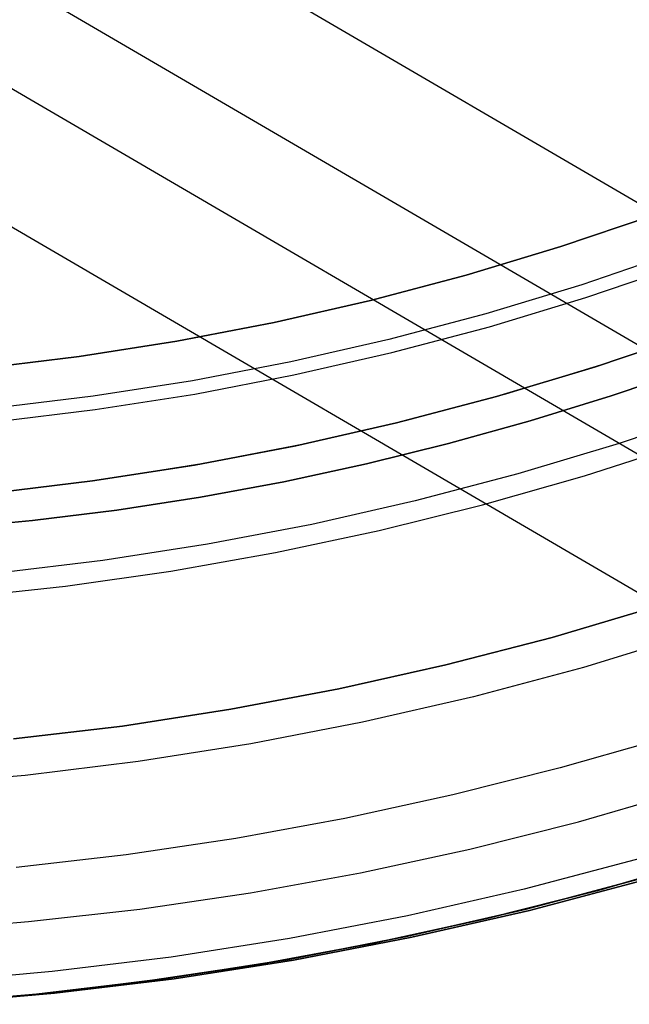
# Model space of a CAD drawing. Header units: millimetres. Extents: x 10871 to 12032, y -2698 to -1680.
# Tile 55 of 183: x 11458 to 11470, y -2117 to -2097. Entities that reach past the tile are written whole.
import ezdxf

# ---------------------------------------------------------------- set-up
doc = ezdxf.new("R2010")
doc.units = ezdxf.units.MM
doc.layers.add('1', color=7, linetype='Continuous')
doc.layers.add('color', color=7, linetype='Continuous')

msp = doc.modelspace()

# ---------------------------------------------------------------- linework, layer by layer
at = {"layer": '1', "color": 7, "true_color": 0xffffff}
for p, q in [((11462.391, -2096.073, 70.904), (11473.487, -2102.547, 70.904)), ((11458.723, -2096.758, 76.403), (11476.788, -2107.298, 76.403)), ((11455.616, -2097.12, 42.804), (11479.313, -2110.946, 42.804)), ((11451.209, -2097.3, 34.804), (11482.49, -2115.55, 34.804)), ((11470.677, -2100.953, 206.567), (11468.814, -2101.587, 206.567)), ((11468.814, -2101.587, 208.385), (11470.677, -2100.953, 208.385)), ((11468.814, -2101.587, 206.567), (11470.677, -2100.953, 206.567)), ((11470.677, -2100.953, 208.385), (11468.814, -2101.587, 208.385)), ((11470.677, -2100.953, 207.476), (11468.814, -2101.587, 207.476)), ((11468.814, -2101.587, 206.567), (11466.93, -2102.157, 206.567)), ((11466.93, -2102.157, 208.385), (11468.814, -2101.587, 208.385)), ((11466.93, -2102.157, 206.567), (11468.814, -2101.587, 206.567)), ((11468.814, -2101.587, 208.385), (11466.93, -2102.157, 208.385)), ((11468.814, -2101.587, 207.476), (11466.93, -2102.157, 207.476)), ((11471.117, -2101.701, 208.385), (11469.228, -2102.344, 208.385)), ((11471.117, -2101.701, 208.385), (11469.228, -2102.344, 208.385)), ((11469.31, -2102.6, 208.403), (11471.208, -2101.954, 208.403)), ((11466.93, -2102.157, 206.567), (11465.028, -2102.66, 206.567)), ((11465.028, -2102.66, 208.385), (11466.93, -2102.157, 208.385)), ((11465.028, -2102.66, 206.567), (11466.93, -2102.157, 206.567)), ((11466.93, -2102.157, 208.385), (11465.028, -2102.66, 208.385)), ((11466.93, -2102.157, 207.476), (11465.028, -2102.66, 207.476)), ((11469.228, -2102.344, 208.385), (11467.318, -2102.921, 208.385)), ((11469.228, -2102.344, 208.385), (11467.318, -2102.921, 208.385)), ((11465.028, -2102.66, 206.567), (11463.109, -2103.098, 206.567)), ((11463.109, -2103.098, 208.385), (11465.028, -2102.66, 208.385)), ((11463.109, -2103.098, 206.567), (11465.028, -2102.66, 206.567)), ((11465.028, -2102.66, 208.385), (11463.109, -2103.098, 208.385)), ((11465.028, -2102.66, 207.476), (11463.109, -2103.098, 207.476)), ((11467.391, -2103.18, 208.403), (11469.31, -2102.6, 208.403)), ((11467.318, -2102.921, 208.385), (11465.389, -2103.432, 208.385)), ((11467.318, -2102.921, 208.385), (11465.389, -2103.432, 208.385)), ((11463.109, -2103.098, 206.567), (11461.176, -2103.47, 206.567)), ((11461.176, -2103.47, 208.385), (11463.109, -2103.098, 208.385)), ((11461.176, -2103.47, 206.567), (11463.109, -2103.098, 206.567)), ((11463.109, -2103.098, 208.385), (11461.176, -2103.47, 208.385)), ((11463.109, -2103.098, 207.476), (11461.176, -2103.47, 207.476)), ((11465.453, -2103.693, 208.403), (11467.391, -2103.18, 208.403)), ((11471.647, -2103.248, 70.904), (11469.69, -2103.919, 70.904)), ((11471.647, -2103.248, 70.904), (11469.69, -2103.919, 70.904)), ((11465.389, -2103.432, 208.385), (11463.443, -2103.876, 208.385)), ((11465.389, -2103.432, 208.385), (11463.443, -2103.876, 208.385)), ((11461.176, -2103.47, 206.567), (11459.232, -2103.774, 206.567)), ((11459.232, -2103.774, 208.385), (11461.176, -2103.47, 208.385)), ((11459.232, -2103.774, 206.567), (11461.176, -2103.47, 206.567)), ((11461.176, -2103.47, 208.385), (11459.232, -2103.774, 208.385)), ((11461.176, -2103.47, 207.476), (11459.232, -2103.774, 207.476)), ((11459.232, -2103.774, 206.567), (11457.278, -2104.012, 206.567)), ((11457.278, -2104.012, 208.385), (11459.232, -2103.774, 208.385)), ((11457.278, -2104.012, 206.567), (11459.232, -2103.774, 206.567)), ((11459.232, -2103.774, 208.385), (11457.278, -2104.012, 208.385)), ((11459.232, -2103.774, 207.476), (11457.278, -2104.012, 207.476)), ((11463.498, -2104.139, 208.403), (11465.453, -2103.693, 208.403)), ((11463.443, -2103.876, 208.385), (11461.484, -2104.253, 208.385)), ((11463.443, -2103.876, 208.385), (11461.484, -2104.253, 208.385)), ((11469.69, -2103.919, 70.904), (11467.712, -2104.52, 70.904)), ((11469.69, -2103.919, 70.904), (11467.712, -2104.52, 70.904)), ((11469.81, -2104.556, 206.672), (11471.404, -2104.015, 206.672)), ((11471.404, -2104.015, 206.672), (11469.81, -2104.556, 206.672)), ((11461.53, -2104.518, 208.403), (11463.498, -2104.139, 208.403)), ((11461.484, -2104.253, 208.385), (11459.512, -2104.562, 208.385)), ((11461.484, -2104.253, 208.385), (11459.512, -2104.562, 208.385)), ((11459.512, -2104.562, 208.385), (11457.531, -2104.802, 208.385)), ((11459.512, -2104.562, 208.385), (11457.531, -2104.802, 208.385)), ((11459.549, -2104.828, 208.403), (11461.53, -2104.518, 208.403)), ((11467.712, -2104.52, 70.904), (11465.714, -2105.053, 70.904)), ((11467.712, -2104.52, 70.904), (11465.714, -2105.053, 70.904)), ((11468.202, -2105.052, 206.672), (11469.81, -2104.556, 206.672)), ((11469.81, -2104.556, 206.672), (11468.202, -2105.052, 206.672)), ((11457.559, -2105.069, 208.403), (11459.549, -2104.828, 208.403)), ((11465.714, -2105.053, 70.904), (11463.698, -2105.516, 70.904)), ((11465.714, -2105.053, 70.904), (11463.698, -2105.516, 70.904)), ((11466.58, -2105.502, 206.672), (11468.202, -2105.052, 206.672)), ((11468.202, -2105.052, 206.672), (11466.58, -2105.502, 206.672)), ((11463.698, -2105.516, 70.904), (11461.668, -2105.909, 70.904)), ((11463.698, -2105.516, 70.904), (11461.668, -2105.909, 70.904)), ((11464.946, -2105.905, 206.672), (11466.58, -2105.502, 206.672)), ((11466.58, -2105.502, 206.672), (11464.946, -2105.905, 206.672)), ((11461.668, -2105.909, 70.904), (11459.625, -2106.231, 70.904)), ((11461.668, -2105.909, 70.904), (11459.625, -2106.231, 70.904)), ((11463.3, -2106.261, 206.672), (11464.946, -2105.905, 206.672)), ((11464.946, -2105.905, 206.672), (11463.3, -2106.261, 206.672)), ((11459.625, -2106.231, 70.904), (11457.572, -2106.482, 70.904)), ((11459.625, -2106.231, 70.904), (11457.572, -2106.482, 70.904)), ((11461.644, -2106.568, 206.672), (11463.3, -2106.261, 206.672)), ((11463.3, -2106.261, 206.672), (11461.644, -2106.568, 206.672)), ((11459.979, -2106.826, 206.672), (11461.644, -2106.568, 206.672)), ((11461.644, -2106.568, 206.672), (11459.979, -2106.826, 206.672)), ((11458.306, -2107.034, 206.672), (11459.979, -2106.826, 206.672)), ((11459.979, -2106.826, 206.672), (11458.306, -2107.034, 206.672)), ((11456.626, -2107.192, 206.672), (11458.306, -2107.034, 206.672)), ((11458.306, -2107.034, 206.672), (11456.626, -2107.192, 206.672)), ((11470.732, -2108.735, 65.998), (11468.639, -2109.356, 65.998)), ((11468.639, -2109.356, 65.998), (11470.732, -2108.735, 65.998)), ((11471.429, -2109.294, 76.403), (11469.262, -2109.954, 76.403)), ((11471.429, -2109.294, 76.403), (11469.262, -2109.954, 76.403)), ((11468.639, -2109.356, 65.998), (11466.525, -2109.905, 65.998)), ((11466.525, -2109.905, 65.998), (11468.639, -2109.356, 65.998)), ((11466.525, -2109.905, 65.998), (11464.395, -2110.382, 65.998)), ((11464.395, -2110.382, 65.998), (11466.525, -2109.905, 65.998)), ((11469.262, -2109.954, 76.403), (11467.074, -2110.537, 76.403)), ((11469.262, -2109.954, 76.403), (11467.074, -2110.537, 76.403)), ((11464.395, -2110.382, 65.998), (11462.249, -2110.787, 65.998)), ((11462.249, -2110.787, 65.998), (11464.395, -2110.382, 65.998)), ((11467.074, -2110.537, 76.403), (11464.868, -2111.044, 76.403)), ((11467.074, -2110.537, 76.403), (11464.868, -2111.044, 76.403)), ((11462.249, -2110.787, 65.998), (11460.091, -2111.119, 65.998)), ((11460.091, -2111.119, 65.998), (11462.249, -2110.787, 65.998)), ((11464.868, -2111.044, 76.403), (11462.644, -2111.474, 76.403)), ((11464.868, -2111.044, 76.403), (11462.644, -2111.474, 76.403)), ((11460.091, -2111.119, 65.998), (11457.923, -2111.377, 65.998)), ((11457.923, -2111.377, 65.998), (11460.091, -2111.119, 65.998)), ((11462.644, -2111.474, 76.403), (11460.408, -2111.827, 76.403)), ((11462.644, -2111.474, 76.403), (11460.408, -2111.827, 76.403)), ((11470.917, -2111.345, 63.451), (11468.801, -2111.952, 63.451)), ((11460.408, -2111.827, 76.403), (11458.16, -2112.101, 76.403)), ((11460.408, -2111.827, 76.403), (11458.16, -2112.101, 76.403)), ((11468.801, -2111.952, 63.451), (11466.665, -2112.49, 63.451)), ((11458.16, -2112.101, 76.403), (11455.904, -2112.298, 76.403)), ((11458.16, -2112.101, 76.403), (11455.904, -2112.298, 76.403)), ((11469.163, -2113.023, 44.653), (11471.302, -2112.406, 44.653)), ((11469.163, -2113.023, 44.653), (11471.302, -2112.406, 44.653)), ((11466.665, -2112.49, 63.451), (11464.513, -2112.958, 63.451)), ((11464.513, -2112.958, 63.451), (11462.346, -2113.354, 63.451)), ((11467.004, -2113.567, 44.653), (11469.163, -2113.023, 44.653)), ((11467.004, -2113.567, 44.653), (11469.163, -2113.023, 44.653)), ((11462.346, -2113.354, 63.451), (11460.168, -2113.679, 63.451)), ((11464.829, -2114.038, 44.653), (11467.004, -2113.567, 44.653)), ((11464.829, -2114.038, 44.653), (11467.004, -2113.567, 44.653)), ((11460.168, -2113.679, 63.451), (11457.98, -2113.932, 63.451)), ((11470.388, -2113.755, 138.188), (11468.084, -2114.366, 138.188)), ((11469.572, -2114.381, 59.909), (11471.782, -2113.742, 59.909)), ((11471.782, -2113.742, 59.909), (11469.572, -2114.381, 59.909)), ((11469.573, -2114.382, 60.904), (11471.782, -2113.744, 60.904)), ((11471.782, -2113.744, 60.904), (11469.573, -2114.382, 60.904)), ((11471.782, -2113.744, 60.406), (11469.573, -2114.382, 60.406)), ((11462.638, -2114.436, 44.653), (11464.829, -2114.038, 44.653)), ((11462.638, -2114.436, 44.653), (11464.829, -2114.038, 44.653)), ((11470.456, -2114.137, 42.804), (11468.122, -2114.759, 42.804)), ((11468.122, -2114.759, 42.804), (11470.456, -2114.137, 42.804)), ((11470.456, -2114.137, 51.854), (11468.122, -2114.759, 51.854)), ((11468.187, -2114.785, 46.153), (11470.506, -2114.171, 46.153)), ((11470.506, -2114.171, 53.153), (11468.187, -2114.785, 53.153)), ((11468.187, -2114.785, 46.153), (11470.506, -2114.171, 46.153)), ((11468.187, -2114.785, 49.653), (11470.506, -2114.171, 49.653)), ((11468.187, -2114.785, 53.153), (11470.506, -2114.171, 53.153)), ((11468.084, -2114.366, 138.188), (11465.759, -2114.896, 138.188)), ((11467.342, -2114.946, 59.909), (11469.572, -2114.381, 59.909)), ((11469.572, -2114.381, 59.909), (11467.342, -2114.946, 59.909)), ((11467.343, -2114.948, 60.904), (11469.573, -2114.382, 60.904)), ((11469.573, -2114.382, 60.904), (11467.343, -2114.948, 60.904)), ((11469.573, -2114.382, 60.406), (11467.343, -2114.948, 60.406)), ((11460.436, -2114.759, 44.653), (11462.638, -2114.436, 44.653)), ((11460.436, -2114.759, 44.653), (11462.638, -2114.436, 44.653)), ((11458.224, -2115.008, 44.653), (11460.436, -2114.759, 44.653)), ((11458.224, -2115.008, 44.653), (11460.436, -2114.759, 44.653)), ((11468.122, -2114.759, 42.804), (11465.768, -2115.3, 42.804)), ((11465.768, -2115.3, 42.804), (11468.122, -2114.759, 42.804)), ((11468.122, -2114.759, 51.854), (11465.768, -2115.3, 51.854)), ((11465.848, -2115.319, 46.153), (11468.187, -2114.785, 46.153)), ((11468.187, -2114.785, 53.153), (11465.848, -2115.319, 53.153)), ((11465.848, -2115.319, 46.153), (11468.187, -2114.785, 46.153)), ((11465.848, -2115.319, 49.653), (11468.187, -2114.785, 49.653)), ((11465.848, -2115.319, 53.153), (11468.187, -2114.785, 53.153)), ((11456.004, -2115.182, 44.653), (11458.224, -2115.008, 44.653)), ((11456.004, -2115.182, 44.653), (11458.224, -2115.008, 44.653)), ((11465.759, -2114.896, 138.188), (11463.418, -2115.346, 138.188)), ((11465.095, -2115.437, 59.909), (11467.342, -2114.946, 59.909)), ((11467.342, -2114.946, 59.909), (11465.095, -2115.437, 59.909)), ((11465.095, -2115.439, 60.904), (11467.343, -2114.948, 60.904)), ((11467.343, -2114.948, 60.904), (11465.095, -2115.439, 60.904)), ((11467.343, -2114.948, 60.406), (11465.095, -2115.439, 60.406)), ((11463.418, -2115.346, 138.188), (11461.062, -2115.715, 138.188)), ((11465.768, -2115.3, 42.804), (11463.396, -2115.759, 42.804)), ((11463.396, -2115.759, 42.804), (11465.768, -2115.3, 42.804)), ((11465.768, -2115.3, 51.854), (11463.396, -2115.759, 51.854)), ((11463.492, -2115.772, 46.153), (11465.848, -2115.319, 46.153)), ((11465.848, -2115.319, 53.153), (11463.492, -2115.772, 53.153)), ((11463.492, -2115.772, 46.153), (11465.848, -2115.319, 46.153)), ((11463.492, -2115.772, 49.653), (11465.848, -2115.319, 49.653)), ((11463.492, -2115.772, 53.153), (11465.848, -2115.319, 53.153)), ((11462.833, -2115.854, 59.909), (11465.095, -2115.437, 59.909)), ((11465.095, -2115.437, 59.909), (11462.833, -2115.854, 59.909)), ((11462.833, -2115.855, 60.904), (11465.095, -2115.439, 60.904)), ((11465.095, -2115.439, 60.904), (11462.833, -2115.855, 60.904)), ((11465.095, -2115.439, 60.406), (11462.833, -2115.855, 60.406)), ((11461.062, -2115.715, 138.188), (11458.695, -2116.003, 138.188)), ((11463.396, -2115.759, 42.804), (11461.01, -2116.135, 42.804)), ((11461.01, -2116.135, 42.804), (11463.396, -2115.759, 42.804)), ((11463.396, -2115.759, 51.854), (11461.01, -2116.135, 51.854)), ((11461.121, -2116.143, 46.153), (11463.492, -2115.772, 46.153)), ((11463.492, -2115.772, 53.153), (11461.121, -2116.143, 53.153)), ((11461.121, -2116.143, 46.153), (11463.492, -2115.772, 46.153)), ((11461.121, -2116.143, 49.653), (11463.492, -2115.772, 49.653)), ((11461.121, -2116.143, 53.153), (11463.492, -2115.772, 53.153)), ((11460.558, -2116.195, 59.909), (11462.833, -2115.854, 59.909)), ((11462.833, -2115.854, 59.909), (11460.558, -2116.195, 59.909)), ((11460.558, -2116.197, 60.904), (11462.833, -2115.855, 60.904)), ((11462.833, -2115.855, 60.904), (11460.558, -2116.197, 60.904)), ((11462.833, -2115.855, 60.406), (11460.558, -2116.197, 60.406)), ((11458.695, -2116.003, 138.188), (11456.32, -2116.208, 138.188)), ((11461.01, -2116.135, 42.804), (11458.612, -2116.428, 42.804)), ((11458.612, -2116.428, 42.804), (11461.01, -2116.135, 42.804)), ((11461.01, -2116.135, 51.854), (11458.612, -2116.428, 51.854)), ((11458.74, -2116.432, 46.153), (11461.121, -2116.143, 46.153)), ((11461.121, -2116.143, 53.153), (11458.74, -2116.432, 53.153)), ((11458.74, -2116.432, 46.153), (11461.121, -2116.143, 46.153)), ((11458.74, -2116.432, 49.653), (11461.121, -2116.143, 49.653)), ((11458.74, -2116.432, 53.153), (11461.121, -2116.143, 53.153)), ((11458.273, -2116.461, 59.909), (11460.558, -2116.195, 59.909)), ((11460.558, -2116.195, 59.909), (11458.273, -2116.461, 59.909)), ((11458.273, -2116.462, 60.904), (11460.558, -2116.197, 60.904)), ((11460.558, -2116.197, 60.904), (11458.273, -2116.462, 60.904)), ((11460.558, -2116.197, 60.406), (11458.273, -2116.462, 60.406)), ((11455.981, -2116.652, 59.909), (11458.273, -2116.461, 59.909)), ((11458.273, -2116.461, 59.909), (11455.981, -2116.652, 59.909)), ((11455.981, -2116.653, 60.904), (11458.273, -2116.462, 60.904)), ((11458.273, -2116.462, 60.904), (11455.981, -2116.653, 60.904)), ((11458.273, -2116.462, 60.406), (11455.981, -2116.653, 60.406)), ((11458.612, -2116.428, 42.804), (11456.206, -2116.637, 42.804)), ((11456.206, -2116.637, 42.804), (11458.612, -2116.428, 42.804)), ((11458.612, -2116.428, 51.854), (11456.206, -2116.637, 51.854)), ((11456.349, -2116.639, 46.153), (11458.74, -2116.432, 46.153)), ((11458.74, -2116.432, 53.153), (11456.349, -2116.639, 53.153)), ((11456.349, -2116.639, 46.153), (11458.74, -2116.432, 46.153)), ((11456.349, -2116.639, 49.653), (11458.74, -2116.432, 49.653)), ((11456.349, -2116.639, 53.153), (11458.74, -2116.432, 53.153))]:
    msp.add_line(p, q, dxfattribs=at)
at = {"layer": 'color', "color": 254, "true_color": 0xcad1ee}
for p, q in [((11471.444, -2103.32, 19.504), (11469.499, -2103.979, 19.504)), ((11469.499, -2103.979, 17.504), (11471.444, -2103.32, 17.504)), ((11471.444, -2103.32, 18.504), (11469.499, -2103.979, 18.504)), ((11469.499, -2103.979, 19.504), (11467.532, -2104.57, 19.504)), ((11467.532, -2104.57, 17.504), (11469.499, -2103.979, 17.504)), ((11469.499, -2103.979, 18.504), (11467.532, -2104.57, 18.504)), ((11467.532, -2104.57, 19.504), (11465.545, -2105.093, 19.504)), ((11465.545, -2105.093, 17.504), (11467.532, -2104.57, 17.504)), ((11467.532, -2104.57, 18.504), (11465.545, -2105.093, 18.504)), ((11471.973, -2104.822, 17.504), (11469.975, -2105.499, 17.504)), ((11465.545, -2105.093, 19.504), (11463.542, -2105.547, 19.504)), ((11463.542, -2105.547, 17.504), (11465.545, -2105.093, 17.504)), ((11465.545, -2105.093, 18.504), (11463.542, -2105.547, 18.504)), ((11463.542, -2105.547, 19.504), (11461.525, -2105.932, 19.504)), ((11461.525, -2105.932, 17.504), (11463.542, -2105.547, 17.504)), ((11463.542, -2105.547, 18.504), (11461.525, -2105.932, 18.504)), ((11469.975, -2105.499, 17.504), (11467.955, -2106.106, 17.504)), ((11469.282, -2106.143, 21.604), (11471.292, -2105.493, 21.604)), ((11469.282, -2106.143, 19.504), (11471.292, -2105.493, 19.504)), ((11469.282, -2106.143, 20.554), (11471.292, -2105.493, 20.554)), ((11461.525, -2105.932, 19.504), (11459.495, -2106.246, 19.504)), ((11459.495, -2106.246, 17.504), (11461.525, -2105.932, 17.504)), ((11461.525, -2105.932, 18.504), (11459.495, -2106.246, 18.504)), ((11467.955, -2106.106, 17.504), (11465.916, -2106.643, 17.504)), ((11467.251, -2106.723, 21.604), (11469.282, -2106.143, 21.604)), ((11467.251, -2106.723, 19.504), (11469.282, -2106.143, 19.504)), ((11467.251, -2106.723, 20.554), (11469.282, -2106.143, 20.554)), ((11459.495, -2106.246, 19.504), (11457.455, -2106.491, 19.504)), ((11457.455, -2106.491, 17.504), (11459.495, -2106.246, 17.504)), ((11459.495, -2106.246, 18.504), (11457.455, -2106.491, 18.504)), ((11465.916, -2106.643, 17.504), (11463.859, -2107.109, 17.504)), ((11465.2, -2107.233, 21.604), (11467.251, -2106.723, 21.604)), ((11465.2, -2107.233, 19.504), (11467.251, -2106.723, 19.504)), ((11465.2, -2107.233, 20.554), (11467.251, -2106.723, 20.554)), ((11463.859, -2107.109, 17.504), (11461.787, -2107.504, 17.504)), ((11463.134, -2107.672, 21.604), (11465.2, -2107.233, 21.604)), ((11463.134, -2107.672, 19.504), (11465.2, -2107.233, 19.504)), ((11463.134, -2107.672, 20.554), (11465.2, -2107.233, 20.554)), ((11461.787, -2107.504, 17.504), (11459.703, -2107.827, 17.504)), ((11461.053, -2108.04, 21.604), (11463.134, -2107.672, 21.604)), ((11461.053, -2108.04, 19.504), (11463.134, -2107.672, 19.504)), ((11461.053, -2108.04, 20.554), (11463.134, -2107.672, 20.554)), ((11459.703, -2107.827, 17.504), (11457.609, -2108.078, 17.504)), ((11458.962, -2108.336, 21.604), (11461.053, -2108.04, 21.604)), ((11458.962, -2108.336, 19.504), (11461.053, -2108.04, 19.504)), ((11458.962, -2108.336, 20.554), (11461.053, -2108.04, 20.554)), ((11456.861, -2108.56, 21.604), (11458.962, -2108.336, 21.604)), ((11456.861, -2108.56, 19.504), (11458.962, -2108.336, 19.504)), ((11456.861, -2108.56, 20.554), (11458.962, -2108.336, 20.554))]:
    msp.add_line(p, q, dxfattribs=at)

doc.saveas('drawing.dxf')
